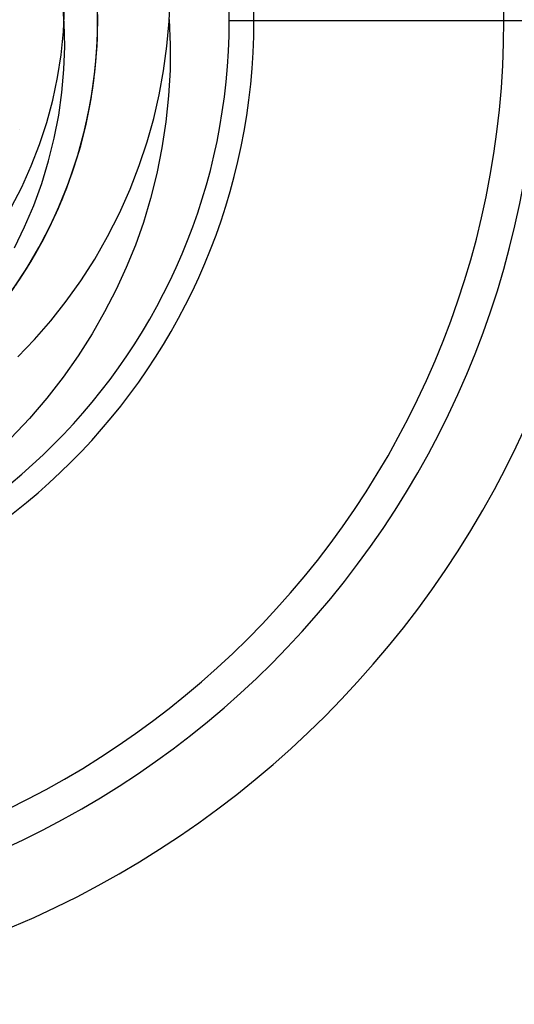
# Model space of a CAD drawing. Header units: millimetres. Extents: x -1 to 50, y 0 to 191.
# Tile 35 of 146: x 45.05 to 46.63, y 32.9 to 36.05. Entities that reach past the tile are written whole.
import ezdxf

# ---------------------------------------------------------------- set-up
doc = ezdxf.new("R2010")
doc.units = ezdxf.units.MM
doc.layers.add('MAIN-1', color=7, linetype='Continuous')
doc.layers.add('MAIN-2', color=7, linetype='Continuous')

msp = doc.modelspace()

# ---------------------------------------------------------------- linework, layer by layer
at = {"layer": 'MAIN-1'}
for radius, start, end in [(3.15, 0, 180), (2.91, 270, 90), (3.15, 180, 0)]:
    msp.add_arc((43.8, 36.05), radius, start, end, dxfattribs=at)
at = {"layer": 'MAIN-2'}
for p, q in [((45.5284, 36.0473), (45.5318, 36.128)), ((45.1926, 36.0412), (45.1872, 36.1159)), ((45.2998, 36.0518), (45.2979, 36.1251)), ((45.1901, 36.0144), (45.1937, 36.0896)), ((45.2988, 35.9892), (45.2996, 36.0845)), ((45.2988, 36.0011), (45.2995, 36.0728)), ((45.1941, 35.9665), (45.1926, 36.0412)), ((45.2975, 35.9682), (45.2997, 36.0521)), ((45.2982, 35.9786), (45.2998, 36.0518)), ((45.5212, 35.9674), (45.5284, 36.0473)), ((45.5284, 36.0527), (45.5318, 35.972)), ((45.7208, 36.05), (46.95, 36.05)), ((45.7208, 36.05), (46.71, 36.05)), ((45.1825, 35.9402), (45.1901, 36.0144)), ((45.2948, 35.9295), (45.2988, 36.0011)), ((45.2918, 35.894), (45.2988, 35.9892)), ((45.2929, 35.9055), (45.2982, 35.9786)), ((45.5318, 35.972), (45.5313, 35.8905)), ((45.171, 35.8669), (45.1825, 35.9402)), ((45.1917, 35.8926), (45.1941, 35.9665)), ((45.2905, 35.8844), (45.2975, 35.9682)), ((45.5105, 35.8887), (45.5212, 35.9674)), ((45.2874, 35.8582), (45.2948, 35.9295)), ((45.1853, 35.8193), (45.1917, 35.8926)), ((45.2789, 35.7994), (45.2918, 35.894)), ((45.2789, 35.8012), (45.2905, 35.8844)), ((45.284, 35.8327), (45.2929, 35.9055)), ((45.4965, 35.8116), (45.5105, 35.8887)), ((45.5313, 35.8905), (45.5268, 35.8083)), ((45.1557, 35.7947), (45.171, 35.8669)), ((45.2766, 35.7874), (45.2874, 35.8582)), ((45.175, 35.7463), (45.1853, 35.8193)), ((45.2716, 35.7605), (45.284, 35.8327)), ((45.4791, 35.7359), (45.4965, 35.8116)), ((45.1365, 35.7234), (45.1557, 35.7947)), ((45.26, 35.7059), (45.2789, 35.7994)), ((45.2626, 35.7175), (45.2766, 35.7874)), ((45.2627, 35.7189), (45.2789, 35.8012)), ((45.5268, 35.8083), (45.5181, 35.7253)), ((45.2558, 35.6892), (45.2716, 35.7605)), ((45.1135, 35.6531), (45.1365, 35.7234)), ((45.1607, 35.6732), (45.175, 35.7463)), ((45.2421, 35.6382), (45.2627, 35.7189)), ((45.2452, 35.6486), (45.2626, 35.7175)), ((45.4581, 35.661), (45.4791, 35.7359)), ((45.5181, 35.7253), (45.5051, 35.6419)), ((45.05, 35.7), (45.05, 35.7)), ((45.2352, 35.6139), (45.26, 35.7059)), ((45.2366, 35.619), (45.2558, 35.6892)), ((45.1425, 35.6004), (45.1607, 35.6732)), ((45.4329, 35.5858), (45.4581, 35.661)), ((45.0868, 35.584), (45.1135, 35.6531)), ((45.2171, 35.5591), (45.2421, 35.6382)), ((45.2247, 35.5809), (45.2452, 35.6486)), ((45.5051, 35.6419), (45.4885, 35.5596)), ((45.1205, 35.5284), (45.1425, 35.6004)), ((45.2045, 35.5234), (45.2352, 35.6139)), ((45.214, 35.5499), (45.2366, 35.619)), ((45.0564, 35.5165), (45.0868, 35.584)), ((45.1879, 35.4817), (45.2171, 35.5591)), ((45.201, 35.5144), (45.2247, 35.5809)), ((45.4032, 35.5097), (45.4329, 35.5858)), ((45.4885, 35.5596), (45.4686, 35.4797)), ((45.0949, 35.4577), (45.1205, 35.5284)), ((45.188, 35.482), (45.214, 35.5499)), ((45.0226, 35.4509), (45.0564, 35.5165)), ((45.1681, 35.435), (45.2045, 35.5234)), ((45.1743, 35.4492), (45.201, 35.5144)), ((45.3691, 35.4334), (45.4032, 35.5097)), ((45.152, 35.4009), (45.1858, 35.4768)), ((45.1586, 35.415), (45.188, 35.482)), ((45.4686, 35.4797), (45.4458, 35.4036)), ((45.0658, 35.3888), (45.0949, 35.4577)), ((45.126, 35.3488), (45.1681, 35.435)), ((45.1445, 35.3853), (45.1743, 35.4492)), ((45.3312, 35.3582), (45.3691, 35.4334)), ((45.1258, 35.3492), (45.1586, 35.415)), ((45.4458, 35.4036), (45.4202, 35.3307)), ((45.033, 35.3215), (45.0658, 35.3888)), ((45.1117, 35.3228), (45.1445, 35.3853)), ((45.1138, 35.3267), (45.152, 35.4009)), ((45.133, 35.3624), (45.1477, 35.3916)), ((45.0784, 35.2654), (45.126, 35.3488)), ((45.0898, 35.2847), (45.1258, 35.3492)), ((45.1177, 35.3335), (45.133, 35.3624)), ((45.29, 35.2857), (45.3312, 35.3582)), ((45.0714, 35.2544), (45.1138, 35.3267)), ((45.076, 35.2619), (45.1117, 35.3228)), ((45.1018, 35.305), (45.1177, 35.3335)), ((45.4202, 35.3307), (45.3912, 35.2595)), ((45.0503, 35.2218), (45.0898, 35.2847)), ((45.0679, 35.2488), (45.0852, 35.2767)), ((45.0852, 35.2767), (45.1018, 35.305)), ((45.2458, 35.2166), (45.29, 35.2857)), ((45.0249, 35.1844), (45.0714, 35.2544)), ((45.0255, 35.1851), (45.0784, 35.2654)), ((45.0374, 35.2026), (45.076, 35.2619)), ((45.0501, 35.2212), (45.0679, 35.2488)), ((45.3912, 35.2595), (45.3585, 35.1885)), ((45.0077, 35.1607), (45.0503, 35.2218)), ((45.1988, 35.1507), (45.2458, 35.2166)), ((45.3585, 35.1885), (45.3219, 35.1173)), ((45.1494, 35.0882), (45.1988, 35.1507)), ((45.0977, 35.0289), (45.1494, 35.0882)), ((45.3219, 35.1173), (45.2815, 35.0463)), ((45.044, 34.9729), (45.0977, 35.0289)), ((45.2815, 35.0463), (45.2372, 34.9763)), ((45.2372, 34.9763), (45.189, 34.9076)), ((45.189, 34.9076), (45.137, 34.8407)), ((45.137, 34.8407), (45.0812, 34.7756)), ((45.0812, 34.7756), (45.0216, 34.7127))]:
    msp.add_line(p, q, dxfattribs=at)
for radius, start, end in [(3.15, 0, 180), (2.8, 270, 90), (2, 270, 90), (1.9208, 0, 180), (3.15, 180, 0), (1.9208, 180, 0)]:
    msp.add_arc((43.8, 36.05), radius, start, end, dxfattribs=at)

doc.saveas('drawing.dxf')
